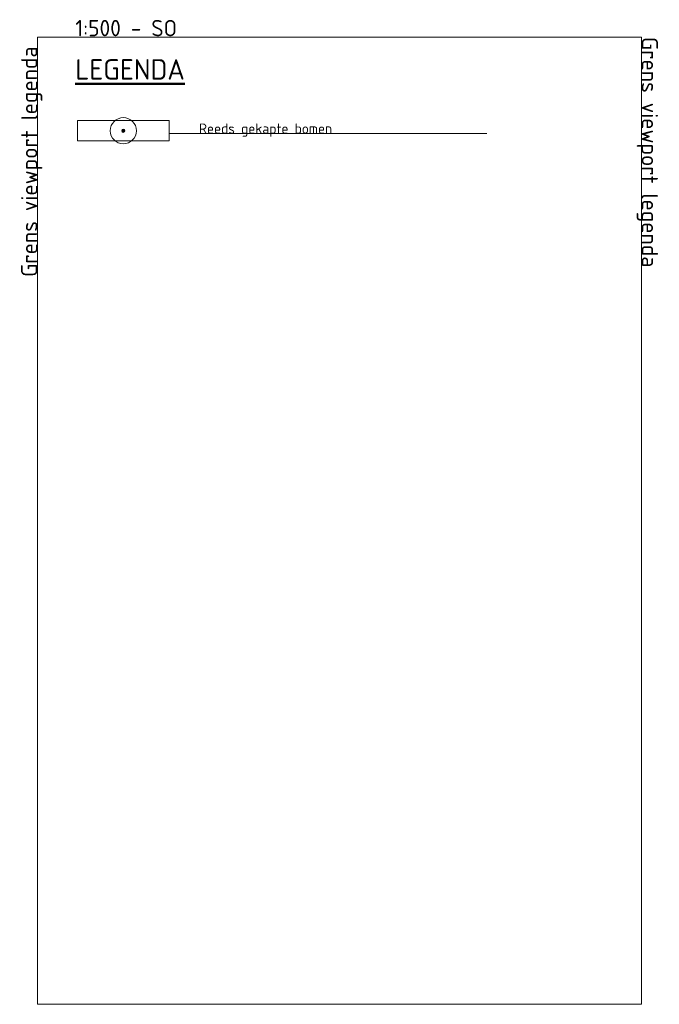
# Model space of a CAD drawing. Header units: metres. Extents: x 156019 to 159509, y 450048 to 451682.
# Tile 5 of 5: x 159430 to 159509, y 450048 to 450168. Entities that reach past the tile are written whole.
import ezdxf

# ---------------------------------------------------------------- set-up
doc = ezdxf.new("R2010")
doc.units = ezdxf.units.M
doc.layers.get('0').update_dxf_attribs({"linetype": 'CONTINUOUS'})
doc.layers.add('V-WE-GR-BOOM', color=1, linetype='CONTINUOUS', lineweight=18, true_color=0xff0000)
doc.layers.add('X-XX-AL-HULPGEOMETRIE', color=5, linetype='CONTINUOUS', lineweight=25, plot=False)
doc.layers.add('X-XX-AL-HULPLIJN-G', color=40, linetype='CONTINUOUS', lineweight=18, plot=False)
doc.layers.add('X-XX-AL-LEGENDA-T25', color=7, linetype='CONTINUOUS', lineweight=25)
doc.layers.add('X-XX-AL-LEGENDA-T50', color=130, linetype='CONTINUOUS', lineweight=50)
doc.styles.add('NLCS-ISO-M1000-T25', font='NLCS-ISO.ttf', dxfattribs={"height": 2.5})
doc.styles.add('NLCS-ISO-M500-T25', font='NLCS-ISO.ttf', dxfattribs={"height": 1.25})
doc.styles.add('NLCS-ISO-M500-T50', font='NLCS-ISO.ttf', dxfattribs={"height": 2.5})

# ---------------------------------------------------------------- blocks, each defined once
blk = doc.blocks.new('SGR-BOOM_01-SO')
at = {"linetype": 'ByBlock', "lineweight": 18}
h = blk.add_hatch(color=0, dxfattribs=at)
h.dxf.hatch_style = 1
edge = h.paths.add_edge_path()
edge.add_arc((0, 0), 0.25, 0, 360)
at = {"color": 0, "linetype": 'ByBlock', "lineweight": 18}
for radius in [2, 0.25]:
    blk.add_circle((0, 0), radius, dxfattribs=at)

msp = doc.modelspace()

# ---------------------------------------------------------------- linework, layer by layer
at = {"layer": 'X-XX-AL-HULPLIJN-G', "transparency": 33554687, "flags": 128}
for points in [[(159432.52, 450166.25), (159506.52, 450166.25), (159506.52, 450047.75), (159432.52, 450047.75)], [(159437.44, 450156.02), (159448.64, 450156.02), (159448.64, 450153.52), (159437.44, 450153.52)]]:
    msp.add_lwpolyline(points, close=True, dxfattribs=at)
msp.add_lwpolyline([(159448.64, 450154.41), (159487.57, 450154.41)], dxfattribs=at)

# ---------------------------------------------------------------- block references
at = {"layer": 'V-WE-GR-BOOM', "transparency": 33554687, "xscale": 0.8, "yscale": 0.8, "zscale": 0.8}
msp.add_blockref('SGR-BOOM_01-SO', (159443.04, 450154.77), dxfattribs=at)

# ---------------------------------------------------------------- texts
at = {"layer": 'X-XX-AL-HULPGEOMETRIE', "ltscale": 0.5, "transparency": 33554687, "style": 'NLCS-ISO-M1000-T25'}
msp.add_text('1:500 - SO', height=2, dxfattribs=at).set_placement((159437.16, 450166.34))
for rotation, p in [(90, (159432.52, 450136.87)), (270, (159506.52, 450166.25))]:
    msp.add_text('Grens viewport legenda', height=2, rotation=rotation, dxfattribs=at).set_placement(p)
at = {"layer": 'X-XX-AL-LEGENDA-T25', "transparency": 33554687, "style": 'NLCS-ISO-M500-T25'}
msp.add_text('Reeds gekapte bomen', height=1.25, dxfattribs=at).set_placement((159452.3, 450154.41))
at = {"layer": 'X-XX-AL-LEGENDA-T50', "color": 0, "transparency": 33554687, "style": 'NLCS-ISO-M500-T50'}
msp.add_text('%%ULEGENDA', height=2.5, dxfattribs=at).set_placement((159437.16, 450161.03))

doc.saveas('drawing.dxf')
